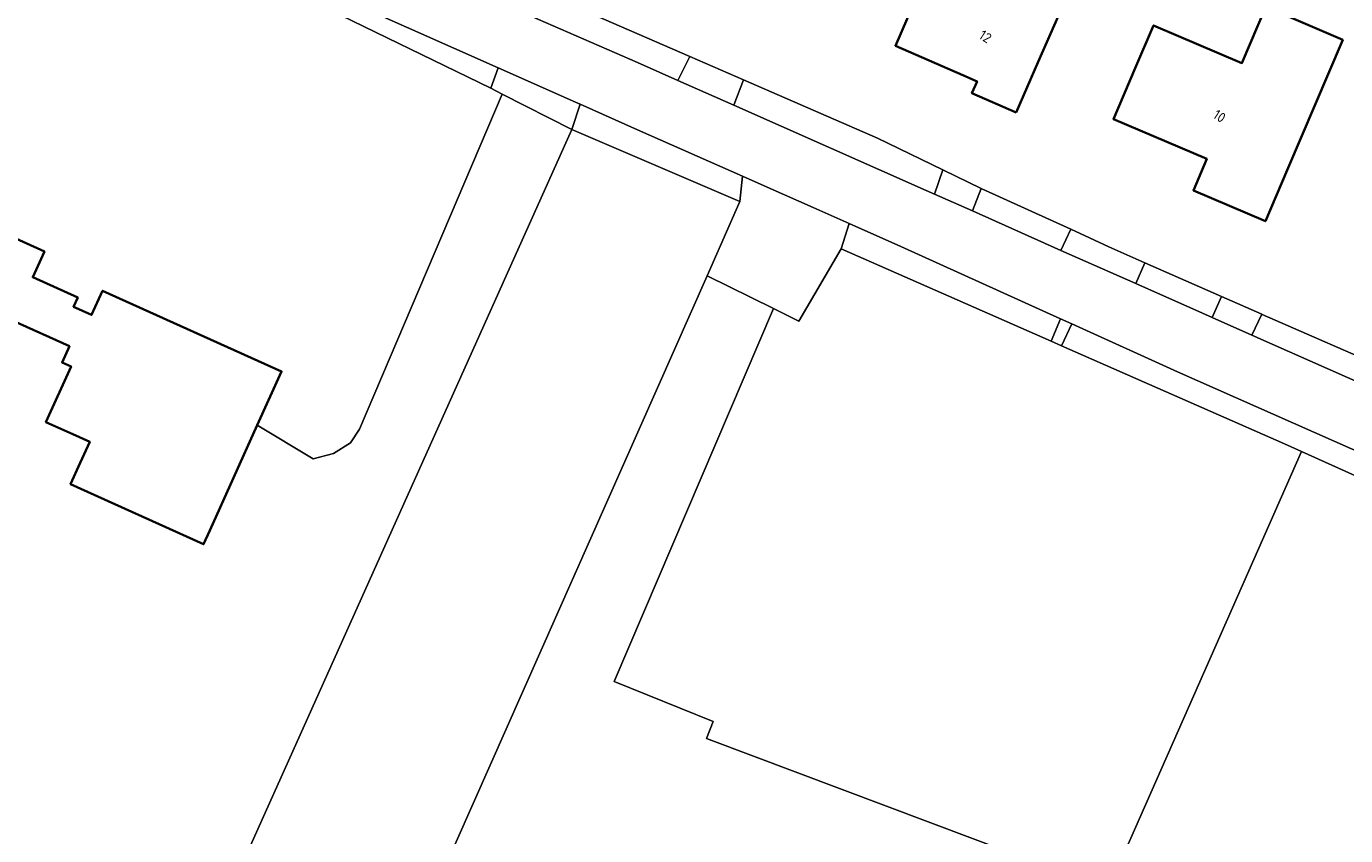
# Model space of a CAD drawing. Extents: x 184422 to 188298, y 343471 to 350189.
# Tile 114 of 256: x 185945 to 186064, y 346811 to 346884. Entities that reach past the tile are written whole.
import ezdxf
from ezdxf.enums import TextEntityAlignment as Align

# ---------------------------------------------------------------- set-up
doc = ezdxf.new("R2010")
doc.units = 0
for name, color, linetype, lineweight in [('B-WA-GR-BEPLANTING_CULTUUR_BOSPLANTSOEN-GV', 252, 'Continuous', 18), ('B-WA-GR-BOUWLAND-GV', 252, 'Continuous', 13), ('B-WA-GR-GRAS-GV', 252, 'Continuous', 13), ('B-WA-OG-TERREIN_CULTUURSCHEIDING-GV', 252, 'Continuous', 18), ('B-WA-OG-TERREIN_ERF-GV', 252, 'Continuous', 18), ('B-WA-OG-WEG-GV', 252, 'Continuous', 18), ('B-WA-VH-VERHARDING_ASFALT-GV', 252, 'Continuous', 18), ('B-WA-VH-VERHARDING_BETONSTRAATSTEEN-GV', 252, 'Continuous', 18), ('B-WA-VH-VERHARDING_GESLOTEN-GV', 252, 'Continuous', 18), ('B-WA-VH-VERHARDING_HALFVERHARDING_GRIND-GV', 252, 'Continuous', 18), ('B-WA-VH-VERHARDING_OPEN-GV', 252, 'Continuous', 18), ('B-WE-OG-BEBOUWING-GV', 250, 'Continuous', 35), ('B-WE-OG-BEBOUWING-T18', 10, 'Continuous', 18)]:
    doc.layers.add(name, color=color, linetype=linetype, lineweight=lineweight)
doc.styles.add('NLCS-ISO-M500-T18', font='NLCS-ISO.ttf', dxfattribs={"height": 0.9})

msp = doc.modelspace()

# ---------------------------------------------------------------- linework, layer by layer
at = {"layer": 'B-WA-GR-BEPLANTING_CULTUUR_BOSPLANTSOEN-GV', "flags": 128}
msp.add_lwpolyline([(185940.763, 346866.505), (185946.552, 346863.894), (185945.503, 346861.569), (185949.56, 346859.74), (185949.185, 346858.91), (185950.205, 346858.45), (185950.808, 346858.178), (185951.795, 346860.366), (185967.929, 346853.088), (185965.737, 346848.23), (185970.783, 346845.202), (185972.6, 346845.68), (185974.134, 346846.637), (185974.941, 346847.881), (185987.807, 346878.094), (185986.777, 346878.617), (185971.189, 346886.189)], dxfattribs=at)
msp.add_lwpolyline([(185940.763, 346866.505), (185946.552, 346863.894), (185945.503, 346861.569), (185949.56, 346859.74), (185949.185, 346858.91), (185950.205, 346858.45), (185950.808, 346858.178), (185951.795, 346860.366), (185967.929, 346853.088), (185965.737, 346848.23), (185970.783, 346845.202), (185972.6, 346845.68), (185974.134, 346846.637), (185974.941, 346847.881), (185987.807, 346878.094), (185986.777, 346878.617), (185971.189, 346886.189)], dxfattribs=at)
msp.add_lwpolyline([(185940.763, 346866.505), (185946.552, 346863.894), (185945.503, 346861.569), (185949.56, 346859.74), (185949.185, 346858.91), (185950.205, 346858.45), (185950.808, 346858.178), (185951.795, 346860.366), (185967.929, 346853.088), (185965.737, 346848.23), (185970.783, 346845.202), (185972.6, 346845.68), (185974.134, 346846.637), (185974.941, 346847.881), (185987.807, 346878.094), (185986.777, 346878.617), (185971.189, 346886.189)], dxfattribs=at)
at = {"layer": 'B-WA-GR-BOUWLAND-GV', "flags": 128}
msp.add_lwpolyline([(186098.674, 346828.353), (186059.838, 346845.878), (186042.412, 346806.369), (186032.934, 346784.882), (186031.01, 346780.202), (186042.688, 346778.145), (186046.749, 346777.429), (186048.379, 346776.91), (186053.552, 346774.622), (186053.739, 346774.547), (186054.747, 346774.146), (186056.302, 346773.438), (186057.94, 346772.481), (186059.4, 346771.524), (186060.938, 346770.246), (186061.808, 346769.465), (186062.168, 346769.143), (186062.283, 346769.07), (186066.612, 346766.317)], dxfattribs=at)
msp.add_lwpolyline([(186098.674, 346828.353), (186059.838, 346845.878), (186042.412, 346806.369), (186032.934, 346784.882), (186031.01, 346780.202), (186042.688, 346778.145), (186046.749, 346777.429), (186048.379, 346776.91), (186053.552, 346774.622), (186053.739, 346774.547), (186054.747, 346774.146), (186056.302, 346773.438), (186057.94, 346772.481), (186059.4, 346771.524), (186060.938, 346770.246), (186061.808, 346769.465), (186062.168, 346769.143), (186062.283, 346769.07), (186066.612, 346766.317)], dxfattribs=at)
msp.add_lwpolyline([(186098.674, 346828.353), (186059.838, 346845.878), (186042.412, 346806.369), (186032.934, 346784.882), (186031.01, 346780.202), (186042.688, 346778.145), (186046.749, 346777.429), (186048.379, 346776.91), (186053.552, 346774.622), (186053.739, 346774.547), (186054.747, 346774.146), (186056.302, 346773.438), (186057.94, 346772.481), (186059.4, 346771.524), (186060.938, 346770.246), (186061.808, 346769.465), (186062.168, 346769.143), (186062.283, 346769.07), (186066.612, 346766.317)], dxfattribs=at)
at = {"layer": 'B-WA-GR-GRAS-GV', "flags": 128}
for points in [[(185942.898, 346751.353), (185954.534, 346748.053), (185956.42, 346747.544), (185957.364, 346747.289), (185959.956, 346754.93), (185961.98, 346760.692), (185970.099, 346780.109), (186006.26, 346861.702), (186009.226, 346868.394), (185994.082, 346874.908), (185950.656, 346778.067), (185943.414, 346761.918), (185939.765, 346753.78), (185941.12, 346752.076)], [(185942.898, 346751.353), (185954.534, 346748.053), (185956.42, 346747.544), (185957.364, 346747.289), (185959.956, 346754.93), (185961.98, 346760.692), (185970.099, 346780.109), (186006.26, 346861.702), (186009.226, 346868.394), (185994.082, 346874.908), (185950.656, 346778.067), (185943.414, 346761.918), (185939.765, 346753.78), (185941.12, 346752.076)], [(185942.898, 346751.353), (185954.534, 346748.053), (185956.42, 346747.544), (185957.364, 346747.289), (185959.956, 346754.93), (185961.98, 346760.692), (185970.099, 346780.109), (186006.26, 346861.702), (186009.226, 346868.394), (185994.082, 346874.908), (185950.656, 346778.067), (185943.414, 346761.918), (185939.765, 346753.78), (185941.12, 346752.076)], [(186038.212, 346855.405), (186037.276, 346855.817), (186018.355, 346864.144), (186014.54, 346857.616), (186012.236, 346858.752), (185997.885, 346825.138), (186006.799, 346821.53), (186006.219, 346819.984), (186042.412, 346806.369), (186059.838, 346845.878), (186058.296, 346846.566)], [(186038.212, 346855.405), (186037.276, 346855.817), (186018.355, 346864.144), (186014.54, 346857.616), (186012.236, 346858.752), (185997.885, 346825.138), (186006.799, 346821.53), (186006.219, 346819.984), (186042.412, 346806.369), (186059.838, 346845.878), (186058.296, 346846.566)], [(186038.212, 346855.405), (186037.276, 346855.817), (186018.355, 346864.144), (186014.54, 346857.616), (186012.236, 346858.752), (185997.885, 346825.138), (186006.799, 346821.53), (186006.219, 346819.984), (186042.412, 346806.369), (186059.838, 346845.878), (186058.296, 346846.566)]]:
    msp.add_lwpolyline(points, close=True, dxfattribs=at)
at = {"layer": 'B-WA-OG-TERREIN_CULTUURSCHEIDING-GV', "flags": 128}
msp.add_lwpolyline([(186059.838, 346845.878), (186098.674, 346828.353), (186099.615, 346830.437), (186094.721, 346832.598), (186071.39, 346842.982), (186048.653, 346853.038), (186039.123, 346857.364), (186038.212, 346855.405), (186058.296, 346846.566)], close=True, dxfattribs=at)
msp.add_lwpolyline([(186059.838, 346845.878), (186098.674, 346828.353), (186099.615, 346830.437), (186094.721, 346832.598), (186071.39, 346842.982), (186048.653, 346853.038), (186039.123, 346857.364), (186038.212, 346855.405), (186058.296, 346846.566)], close=True, dxfattribs=at)
msp.add_lwpolyline([(186059.838, 346845.878), (186098.674, 346828.353), (186099.615, 346830.437), (186094.721, 346832.598), (186071.39, 346842.982), (186048.653, 346853.038), (186039.123, 346857.364), (186038.212, 346855.405), (186058.296, 346846.566)], close=True, dxfattribs=at)
at = {"layer": 'B-WA-OG-TERREIN_ERF-GV', "flags": 128}
for points in [[(185968.841, 346897.313), (185968.933, 346897.272), (185991.495, 346887.257), (186004.72, 346881.488), (186009.553, 346879.38), (186021.606, 346874.122), (186027.521, 346871.254), (186030.95, 346869.591), (186031.024, 346869.555), (186039.035, 346865.907), (186040.711, 346865.144), (186042.463, 346864.319), (186045.711, 346862.886), (186052.609, 346859.844), (186056.249, 346858.239), (186056.271, 346858.229), (186068.256, 346852.973)], [(185968.841, 346897.313), (185968.933, 346897.272), (185991.495, 346887.257), (186004.72, 346881.488), (186009.553, 346879.38), (186021.606, 346874.122), (186027.521, 346871.254), (186030.95, 346869.591), (186031.024, 346869.555), (186039.035, 346865.907), (186040.711, 346865.144), (186042.463, 346864.319), (186045.711, 346862.886), (186052.609, 346859.844), (186056.249, 346858.239), (186056.271, 346858.229), (186068.256, 346852.973)], [(185968.841, 346897.313), (185968.933, 346897.272), (185991.495, 346887.257), (186004.72, 346881.488), (186009.553, 346879.38), (186021.606, 346874.122), (186027.521, 346871.254), (186030.95, 346869.591), (186031.024, 346869.555), (186039.035, 346865.907), (186040.711, 346865.144), (186042.463, 346864.319), (186045.711, 346862.886), (186052.609, 346859.844), (186056.249, 346858.239), (186056.271, 346858.229), (186068.256, 346852.973)], [(185933.323, 346799.098), (185950.656, 346778.067), (185994.082, 346874.908), (185987.807, 346878.094), (185974.941, 346847.881), (185974.134, 346846.637), (185972.6, 346845.68), (185970.783, 346845.202), (185965.737, 346848.23), (185961.455, 346838.736), (185960.899, 346837.503), (185948.914, 346842.909), (185949.779, 346844.827), (185950.641, 346846.738), (185949.109, 346847.429), (185946.689, 346848.521), (185948.952, 346853.537), (185948.151, 346853.898), (185948.808, 346855.353), (185943.733, 346857.642)], [(185933.323, 346799.098), (185950.656, 346778.067), (185994.082, 346874.908), (185987.807, 346878.094), (185974.941, 346847.881), (185974.134, 346846.637), (185972.6, 346845.68), (185970.783, 346845.202), (185965.737, 346848.23), (185961.455, 346838.736), (185960.899, 346837.503), (185948.914, 346842.909), (185949.779, 346844.827), (185950.641, 346846.738), (185949.109, 346847.429), (185946.689, 346848.521), (185948.952, 346853.537), (185948.151, 346853.898), (185948.808, 346855.353), (185943.733, 346857.642)], [(185933.323, 346799.098), (185950.656, 346778.067), (185994.082, 346874.908), (185987.807, 346878.094), (185974.941, 346847.881), (185974.134, 346846.637), (185972.6, 346845.68), (185970.783, 346845.202), (185965.737, 346848.23), (185961.455, 346838.736), (185960.899, 346837.503), (185948.914, 346842.909), (185949.779, 346844.827), (185950.641, 346846.738), (185949.109, 346847.429), (185946.689, 346848.521), (185948.952, 346853.537), (185948.151, 346853.898), (185948.808, 346855.353), (185943.733, 346857.642)], [(186042.412, 346806.369), (186006.219, 346819.984), (186006.799, 346821.53), (185997.885, 346825.138), (186012.236, 346858.752), (186006.26, 346861.702), (185970.099, 346780.109)], [(186042.412, 346806.369), (186006.219, 346819.984), (186006.799, 346821.53), (185997.885, 346825.138), (186012.236, 346858.752), (186006.26, 346861.702), (185970.099, 346780.109)], [(186042.412, 346806.369), (186006.219, 346819.984), (186006.799, 346821.53), (185997.885, 346825.138), (186012.236, 346858.752), (186006.26, 346861.702), (185970.099, 346780.109)]]:
    msp.add_lwpolyline(points, dxfattribs=at)
for points in [[(186030.127, 346878.169), (186030.599, 346879.239), (186029.316, 346879.798), (186023.235, 346882.447), (186024.856, 346886.214), (186023, 346887.027), (186025.006, 346891.607), (186025.249, 346892.161), (186030.05, 346890.056), (186031.364, 346893.055), (186035.995, 346891.025), (186035.658, 346890.256), (186039.439, 346888.598), (186036.111, 346881.005), (186034.104, 346876.426)], [(186030.127, 346878.169), (186030.599, 346879.239), (186029.316, 346879.798), (186023.235, 346882.447), (186024.856, 346886.214), (186023, 346887.027), (186025.006, 346891.607), (186025.249, 346892.161), (186030.05, 346890.056), (186031.364, 346893.055), (186035.995, 346891.025), (186035.658, 346890.256), (186039.439, 346888.598), (186036.111, 346881.005), (186034.104, 346876.426)], [(186030.127, 346878.169), (186030.599, 346879.239), (186029.316, 346879.798), (186023.235, 346882.447), (186024.856, 346886.214), (186023, 346887.027), (186025.006, 346891.607), (186025.249, 346892.161), (186030.05, 346890.056), (186031.364, 346893.055), (186035.995, 346891.025), (186035.658, 346890.256), (186039.439, 346888.598), (186036.111, 346881.005), (186034.104, 346876.426)], [(186054.458, 346880.886), (186056.624, 346885.956), (186063.556, 346882.995), (186058.53, 346871.229), (186056.567, 346866.631), (186050.084, 346869.399), (186051.293, 346872.244), (186042.879, 346875.838), (186044.843, 346880.436), (186046.489, 346884.29)], [(186054.458, 346880.886), (186056.624, 346885.956), (186063.556, 346882.995), (186058.53, 346871.229), (186056.567, 346866.631), (186050.084, 346869.399), (186051.293, 346872.244), (186042.879, 346875.838), (186044.843, 346880.436), (186046.489, 346884.29)], [(186054.458, 346880.886), (186056.624, 346885.956), (186063.556, 346882.995), (186058.53, 346871.229), (186056.567, 346866.631), (186050.084, 346869.399), (186051.293, 346872.244), (186042.879, 346875.838), (186044.843, 346880.436), (186046.489, 346884.29)]]:
    msp.add_lwpolyline(points, close=True, dxfattribs=at)
at = {"layer": 'B-WA-OG-WEG-GV', "flags": 128}
for points in [[(185986.777, 346878.617), (185987.431, 346880.466), (185966.94, 346889.583), (185965.188, 346890.362), (185965.02, 346890.437), (185948.688, 346897.637), (185946.837, 346898.453), (185935.549, 346903.429), (185923.652, 346908.827), (185923.33, 346907.9), (185964.368, 346889.244), (185971.189, 346886.189)], [(185986.777, 346878.617), (185987.431, 346880.466), (185966.94, 346889.583), (185965.188, 346890.362), (185965.02, 346890.437), (185948.688, 346897.637), (185946.837, 346898.453), (185935.549, 346903.429), (185923.652, 346908.827), (185923.33, 346907.9), (185964.368, 346889.244), (185971.189, 346886.189)], [(185986.777, 346878.617), (185987.431, 346880.466), (185966.94, 346889.583), (185965.188, 346890.362), (185965.02, 346890.437), (185948.688, 346897.637), (185946.837, 346898.453), (185935.549, 346903.429), (185923.652, 346908.827), (185923.33, 346907.9), (185964.368, 346889.244), (185971.189, 346886.189)], [(185994.819, 346877.18), (185994.082, 346874.908), (186009.226, 346868.394), (186009.466, 346870.681), (186000, 346874.881)], [(185994.819, 346877.18), (185994.082, 346874.908), (186009.226, 346868.394), (186009.466, 346870.681), (186000, 346874.881)], [(185994.819, 346877.18), (185994.082, 346874.908), (186009.226, 346868.394), (186009.466, 346870.681), (186000, 346874.881)], [(186037.276, 346855.817), (186038.118, 346857.821), (186023.735, 346864.35), (186019.057, 346866.425), (186018.355, 346864.144)], [(186037.276, 346855.817), (186038.118, 346857.821), (186023.735, 346864.35), (186019.057, 346866.425), (186018.355, 346864.144)], [(186037.276, 346855.817), (186038.118, 346857.821), (186023.735, 346864.35), (186019.057, 346866.425), (186018.355, 346864.144)]]:
    msp.add_lwpolyline(points, close=True, dxfattribs=at)
at = {"layer": 'B-WA-VH-VERHARDING_ASFALT-GV', "flags": 128}
msp.add_lwpolyline([(185987.431, 346880.466), (185986.777, 346878.617), (185987.807, 346878.094), (185994.082, 346874.908), (185994.819, 346877.18), (185994.419, 346877.357)], close=True, dxfattribs=at)
msp.add_lwpolyline([(185987.431, 346880.466), (185986.777, 346878.617), (185987.807, 346878.094), (185994.082, 346874.908), (185994.819, 346877.18), (185994.419, 346877.357)], close=True, dxfattribs=at)
msp.add_lwpolyline([(185987.431, 346880.466), (185986.777, 346878.617), (185987.807, 346878.094), (185994.082, 346874.908), (185994.819, 346877.18), (185994.419, 346877.357)], close=True, dxfattribs=at)
at = {"layer": 'B-WA-VH-VERHARDING_BETONSTRAATSTEEN-GV', "flags": 128}
for points in [[(186004.72, 346881.488), (186003.637, 346879.325), (186008.68, 346877.088), (186009.553, 346879.38)], [(186004.72, 346881.488), (186003.637, 346879.325), (186008.68, 346877.088), (186009.553, 346879.38)], [(186004.72, 346881.488), (186003.637, 346879.325), (186008.68, 346877.088), (186009.553, 346879.38)], [(186026.756, 346869.069), (186030.168, 346867.55), (186030.95, 346869.591), (186027.521, 346871.254)], [(186026.756, 346869.069), (186030.168, 346867.55), (186030.95, 346869.591), (186027.521, 346871.254)], [(186026.756, 346869.069), (186030.168, 346867.55), (186030.95, 346869.591), (186027.521, 346871.254)], [(186044.885, 346861), (186045.711, 346862.886), (186042.463, 346864.319), (186040.711, 346865.144), (186039.035, 346865.907), (186038.149, 346863.998)], [(186044.885, 346861), (186045.711, 346862.886), (186042.463, 346864.319), (186040.711, 346865.144), (186039.035, 346865.907), (186038.149, 346863.998)], [(186044.885, 346861), (186045.711, 346862.886), (186042.463, 346864.319), (186040.711, 346865.144), (186039.035, 346865.907), (186038.149, 346863.998)], [(186052.609, 346859.844), (186051.76, 346857.941), (186055.337, 346856.355), (186056.249, 346858.239)], [(186052.609, 346859.844), (186051.76, 346857.941), (186055.337, 346856.355), (186056.249, 346858.239)], [(186052.609, 346859.844), (186051.76, 346857.941), (186055.337, 346856.355), (186056.249, 346858.239)]]:
    msp.add_lwpolyline(points, close=True, dxfattribs=at)
at = {"layer": 'B-WA-VH-VERHARDING_GESLOTEN-GV', "flags": 128}
for points in [[(186067.354, 346851.027), (186055.337, 346856.355), (186051.76, 346857.941), (186050.897, 346858.324), (186044.885, 346861), (186038.149, 346863.998), (186030.168, 346867.55), (186026.756, 346869.069), (186026.019, 346869.397), (186008.68, 346877.088), (186003.637, 346879.325), (186000, 346880.94), (185970.279, 346893.88)], [(186067.354, 346851.027), (186055.337, 346856.355), (186051.76, 346857.941), (186050.897, 346858.324), (186044.885, 346861), (186038.149, 346863.998), (186030.168, 346867.55), (186026.756, 346869.069), (186026.019, 346869.397), (186008.68, 346877.088), (186003.637, 346879.325), (186000, 346880.94), (185970.279, 346893.88)], [(186067.354, 346851.027), (186055.337, 346856.355), (186051.76, 346857.941), (186050.897, 346858.324), (186044.885, 346861), (186038.149, 346863.998), (186030.168, 346867.55), (186026.756, 346869.069), (186026.019, 346869.397), (186008.68, 346877.088), (186003.637, 346879.325), (186000, 346880.94), (185970.279, 346893.88)], [(185966.94, 346889.583), (185987.431, 346880.466), (185994.419, 346877.357), (185994.819, 346877.18), (186000, 346874.881), (186009.466, 346870.681), (186011.956, 346869.576), (186015.827, 346867.858), (186019.057, 346866.425), (186023.735, 346864.35), (186038.118, 346857.821), (186039.123, 346857.364), (186048.653, 346853.038), (186071.39, 346842.982)], [(185966.94, 346889.583), (185987.431, 346880.466), (185994.419, 346877.357), (185994.819, 346877.18), (186000, 346874.881), (186009.466, 346870.681), (186011.956, 346869.576), (186015.827, 346867.858), (186019.057, 346866.425), (186023.735, 346864.35), (186038.118, 346857.821), (186039.123, 346857.364), (186048.653, 346853.038), (186071.39, 346842.982)], [(185966.94, 346889.583), (185987.431, 346880.466), (185994.419, 346877.357), (185994.819, 346877.18), (186000, 346874.881), (186009.466, 346870.681), (186011.956, 346869.576), (186015.827, 346867.858), (186019.057, 346866.425), (186023.735, 346864.35), (186038.118, 346857.821), (186039.123, 346857.364), (186048.653, 346853.038), (186071.39, 346842.982)]]:
    msp.add_lwpolyline(points, dxfattribs=at)
at = {"layer": 'B-WA-VH-VERHARDING_HALFVERHARDING_GRIND-GV', "flags": 128}
for points in [[(185968.933, 346897.272), (185968.031, 346895.243), (185970.397, 346894.175), (185970.279, 346893.88), (186000, 346880.94), (186003.637, 346879.325), (186004.72, 346881.488), (185991.495, 346887.257)], [(185968.933, 346897.272), (185968.031, 346895.243), (185970.397, 346894.175), (185970.279, 346893.88), (186000, 346880.94), (186003.637, 346879.325), (186004.72, 346881.488), (185991.495, 346887.257)], [(185968.933, 346897.272), (185968.031, 346895.243), (185970.397, 346894.175), (185970.279, 346893.88), (186000, 346880.94), (186003.637, 346879.325), (186004.72, 346881.488), (185991.495, 346887.257)], [(186009.553, 346879.38), (186008.68, 346877.088), (186026.019, 346869.397), (186026.756, 346869.069), (186027.521, 346871.254), (186021.606, 346874.122)], [(186009.553, 346879.38), (186008.68, 346877.088), (186026.019, 346869.397), (186026.756, 346869.069), (186027.521, 346871.254), (186021.606, 346874.122)], [(186009.553, 346879.38), (186008.68, 346877.088), (186026.019, 346869.397), (186026.756, 346869.069), (186027.521, 346871.254), (186021.606, 346874.122)], [(186015.827, 346867.858), (186011.956, 346869.576), (186009.466, 346870.681), (186009.226, 346868.394), (186006.26, 346861.702), (186012.236, 346858.752), (186014.54, 346857.616), (186018.355, 346864.144), (186019.057, 346866.425)], [(186015.827, 346867.858), (186011.956, 346869.576), (186009.466, 346870.681), (186009.226, 346868.394), (186006.26, 346861.702), (186012.236, 346858.752), (186014.54, 346857.616), (186018.355, 346864.144), (186019.057, 346866.425)], [(186015.827, 346867.858), (186011.956, 346869.576), (186009.466, 346870.681), (186009.226, 346868.394), (186006.26, 346861.702), (186012.236, 346858.752), (186014.54, 346857.616), (186018.355, 346864.144), (186019.057, 346866.425)], [(186039.035, 346865.907), (186031.024, 346869.555), (186030.95, 346869.591), (186030.168, 346867.55), (186038.149, 346863.998)], [(186039.035, 346865.907), (186031.024, 346869.555), (186030.95, 346869.591), (186030.168, 346867.55), (186038.149, 346863.998)], [(186039.035, 346865.907), (186031.024, 346869.555), (186030.95, 346869.591), (186030.168, 346867.55), (186038.149, 346863.998)], [(186045.711, 346862.886), (186044.885, 346861), (186050.897, 346858.324), (186051.76, 346857.941), (186052.609, 346859.844)], [(186045.711, 346862.886), (186044.885, 346861), (186050.897, 346858.324), (186051.76, 346857.941), (186052.609, 346859.844)], [(186045.711, 346862.886), (186044.885, 346861), (186050.897, 346858.324), (186051.76, 346857.941), (186052.609, 346859.844)], [(186056.249, 346858.239), (186055.337, 346856.355), (186067.354, 346851.027), (186068.256, 346852.973), (186056.271, 346858.229)], [(186056.249, 346858.239), (186055.337, 346856.355), (186067.354, 346851.027), (186068.256, 346852.973), (186056.271, 346858.229)], [(186056.249, 346858.239), (186055.337, 346856.355), (186067.354, 346851.027), (186068.256, 346852.973), (186056.271, 346858.229)]]:
    msp.add_lwpolyline(points, close=True, dxfattribs=at)
at = {"layer": 'B-WA-VH-VERHARDING_OPEN-GV', "flags": 128}
msp.add_lwpolyline([(186038.118, 346857.821), (186037.276, 346855.817), (186038.212, 346855.405), (186039.123, 346857.364)], close=True, dxfattribs=at)
msp.add_lwpolyline([(186038.118, 346857.821), (186037.276, 346855.817), (186038.212, 346855.405), (186039.123, 346857.364)], close=True, dxfattribs=at)
msp.add_lwpolyline([(186038.118, 346857.821), (186037.276, 346855.817), (186038.212, 346855.405), (186039.123, 346857.364)], close=True, dxfattribs=at)
at = {"layer": 'B-WE-OG-BEBOUWING-GV', "flags": 128}
for points in [[(186034.104, 346876.426), (186036.111, 346881.005), (186039.439, 346888.598), (186035.658, 346890.256), (186035.995, 346891.025), (186031.364, 346893.055), (186030.05, 346890.056), (186025.249, 346892.161), (186025.006, 346891.607), (186023, 346887.027), (186024.856, 346886.214), (186023.235, 346882.447), (186029.316, 346879.798), (186030.599, 346879.239), (186030.127, 346878.169)], [(186034.104, 346876.426), (186036.111, 346881.005), (186039.439, 346888.598), (186035.658, 346890.256), (186035.995, 346891.025), (186031.364, 346893.055), (186030.05, 346890.056), (186025.249, 346892.161), (186025.006, 346891.607), (186023, 346887.027), (186024.856, 346886.214), (186023.235, 346882.447), (186029.316, 346879.798), (186030.599, 346879.239), (186030.127, 346878.169)], [(186034.104, 346876.426), (186036.111, 346881.005), (186039.439, 346888.598), (186035.658, 346890.256), (186035.995, 346891.025), (186031.364, 346893.055), (186030.05, 346890.056), (186025.249, 346892.161), (186025.006, 346891.607), (186023, 346887.027), (186024.856, 346886.214), (186023.235, 346882.447), (186029.316, 346879.798), (186030.599, 346879.239), (186030.127, 346878.169)], [(186063.556, 346882.995), (186056.624, 346885.956), (186054.458, 346880.886), (186046.489, 346884.29), (186044.843, 346880.436), (186042.879, 346875.838), (186051.293, 346872.244), (186050.084, 346869.399), (186056.567, 346866.631), (186058.53, 346871.229)], [(186063.556, 346882.995), (186056.624, 346885.956), (186054.458, 346880.886), (186046.489, 346884.29), (186044.843, 346880.436), (186042.879, 346875.838), (186051.293, 346872.244), (186050.084, 346869.399), (186056.567, 346866.631), (186058.53, 346871.229)], [(186063.556, 346882.995), (186056.624, 346885.956), (186054.458, 346880.886), (186046.489, 346884.29), (186044.843, 346880.436), (186042.879, 346875.838), (186051.293, 346872.244), (186050.084, 346869.399), (186056.567, 346866.631), (186058.53, 346871.229)]]:
    msp.add_lwpolyline(points, close=True, dxfattribs=at)
msp.add_lwpolyline([(185943.733, 346857.642), (185948.808, 346855.353), (185948.151, 346853.898), (185948.952, 346853.537), (185946.689, 346848.521), (185949.109, 346847.429), (185950.641, 346846.738), (185949.779, 346844.827), (185948.914, 346842.909), (185960.899, 346837.503), (185961.455, 346838.736), (185965.737, 346848.23), (185967.929, 346853.088), (185951.795, 346860.366), (185950.808, 346858.178), (185950.205, 346858.45), (185949.185, 346858.91), (185949.56, 346859.74), (185945.503, 346861.569), (185946.552, 346863.894), (185940.763, 346866.505)], dxfattribs=at)
msp.add_lwpolyline([(185943.733, 346857.642), (185948.808, 346855.353), (185948.151, 346853.898), (185948.952, 346853.537), (185946.689, 346848.521), (185949.109, 346847.429), (185950.641, 346846.738), (185949.779, 346844.827), (185948.914, 346842.909), (185960.899, 346837.503), (185961.455, 346838.736), (185965.737, 346848.23), (185967.929, 346853.088), (185951.795, 346860.366), (185950.808, 346858.178), (185950.205, 346858.45), (185949.185, 346858.91), (185949.56, 346859.74), (185945.503, 346861.569), (185946.552, 346863.894), (185940.763, 346866.505)], dxfattribs=at)
msp.add_lwpolyline([(185943.733, 346857.642), (185948.808, 346855.353), (185948.151, 346853.898), (185948.952, 346853.537), (185946.689, 346848.521), (185949.109, 346847.429), (185950.641, 346846.738), (185949.779, 346844.827), (185948.914, 346842.909), (185960.899, 346837.503), (185961.455, 346838.736), (185965.737, 346848.23), (185967.929, 346853.088), (185951.795, 346860.366), (185950.808, 346858.178), (185950.205, 346858.45), (185949.185, 346858.91), (185949.56, 346859.74), (185945.503, 346861.569), (185946.552, 346863.894), (185940.763, 346866.505)], dxfattribs=at)

# ---------------------------------------------------------------- texts
at = {"layer": 'B-WE-OG-BEBOUWING-T18', "style": 'NLCS-ISO-M500-T18'}
for s, p in [('12', (186031.337, 346883.281)), ('12', (186031.337, 346883.281)), ('12', (186031.337, 346883.281)), ('10', (186052.433, 346876.107)), ('10', (186052.433, 346876.107)), ('10', (186052.433, 346876.107))]:
    msp.add_text(s, height=0.9, rotation=327.1, dxfattribs=at).set_placement(p, align=Align.MIDDLE)

doc.saveas('drawing.dxf')
